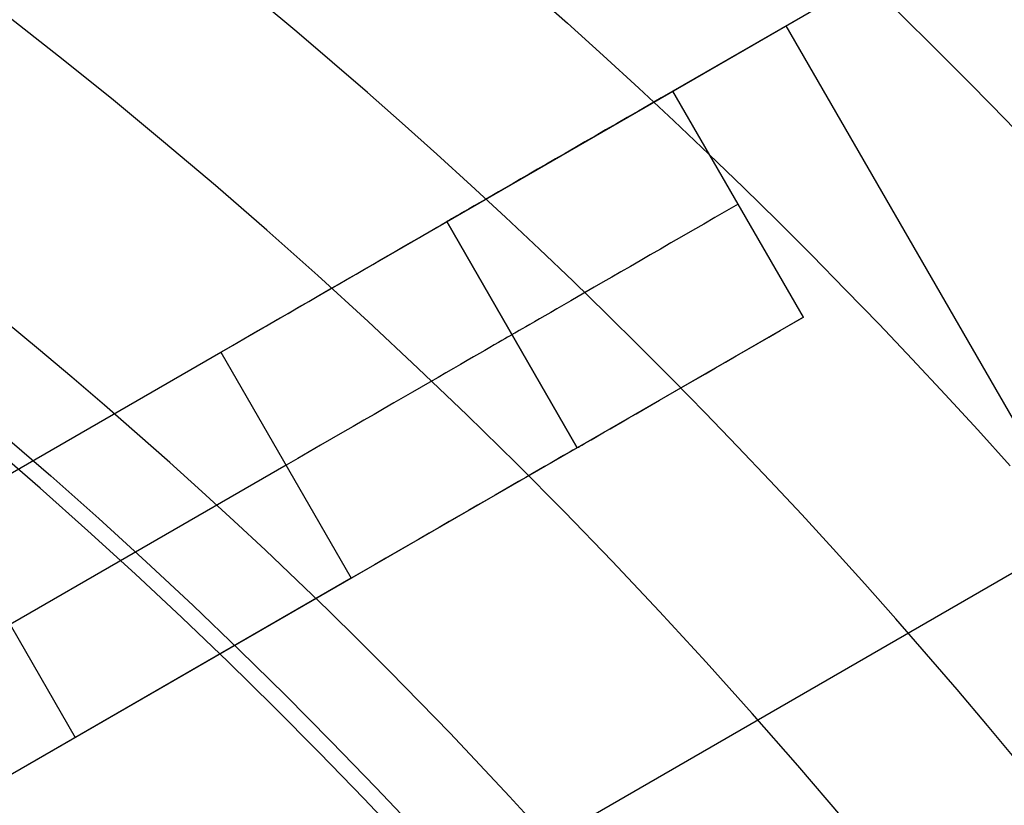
# Model space of a CAD drawing. Extents: x 12963 to 14406, y -2067 to -815.
# Tile 33 of 68: x 13710 to 13718, y -1587 to -1581. Entities that reach past the tile are written whole.
import ezdxf

# ---------------------------------------------------------------- set-up
doc = ezdxf.new("R2010")
doc.units = 0
doc.layers.get('0').update_dxf_attribs({"linetype": 'CONTINUOUS'})
doc.layers.add('COLOR', color=7, linetype='CONTINUOUS')

msp = doc.modelspace()

# ---------------------------------------------------------------- linework, layer by layer
for p, q in [((13709.1423092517, -1585.328927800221, 261.0844421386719), (13724.74581609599, -1576.320238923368, 261.0844421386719)), ((13724.74581609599, -1576.320238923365, 258.0844421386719), (13715.21953665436, -1581.820238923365, 258.0844421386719)), ((13729.59389230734, -1578.717353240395, 261.0844421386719), (13704.4791555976, -1593.217353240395, 261.0844421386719)), ((13716.08556205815, -1581.320238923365, 258.0844421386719), (13721.08556205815, -1589.980492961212, 258.0844421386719)), ((13716.21953665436, -1583.552289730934, 258.0844421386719), (13715.21953665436, -1581.820238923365, 258.0844421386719)), ((13713.4874858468, -1582.820238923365, 242.0844421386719), (13714.4874858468, -1584.552289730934, 242.0844421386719)), ((13713.4874858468, -1582.820238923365, 256.0844421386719), (13714.4874858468, -1584.552289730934, 256.0844421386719)), ((13713.4874858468, -1582.820238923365, 242.0844421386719), (13713.4874858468, -1582.820238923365, 256.0844421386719)), ((13714.48748584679, -1584.552289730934, 249.0844421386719), (13713.48748584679, -1582.820238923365, 249.0844421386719)), ((13716.21953665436, -1583.552289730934, 258.0844421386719), (13705.82723180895, -1589.552289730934, 258.0844421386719)), ((13712.1696211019, -1583.581108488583, 261.0844421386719), (13712.1696211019, -1583.581108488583, 240.1424672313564)), ((13713.98748584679, -1583.68626432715, 256.0844421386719), (13713.98748584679, -1583.68626432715, 242.0844421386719)), ((13707.52482270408, -1586.2627840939, 240.0844421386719), (13711.75543503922, -1583.820238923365, 240.0844421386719)), ((13711.75543503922, -1583.820238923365, 240.0844421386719), (13712.75543503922, -1585.552289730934, 240.0844421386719)), ((13714.4874858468, -1584.552289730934, 242.0844421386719), (13714.4874858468, -1584.552289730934, 256.0844421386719)), ((13712.25543503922, -1584.68626432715, 240.0844421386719), (13708.02482270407, -1587.128809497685, 240.0844421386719)), ((13709.64012887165, -1585.041511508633, 240.0844421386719), (13710.64012887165, -1586.773562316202, 240.0844421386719)), ((13712.75543503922, -1585.552289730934, 240.0844421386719), (13708.52482270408, -1587.994834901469, 240.0844421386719))]:
    msp.add_line(p, q)
at = {"extrusion": (0.112475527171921, 0.194813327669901, 0.9743700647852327)}
msp.add_lwpolyline([(-12693.92521337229, -5351.365580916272), (-12694.43576296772, -5351.056612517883), (-12694.94430877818, -5350.742947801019), (-12695.45079038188, -5350.424605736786), (-12695.95514755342, -5350.101606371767), (-12696.45732028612, -5349.773970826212), (-12696.9572488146, -5349.441721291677), (-12697.45487363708, -5349.104881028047), (-12697.95013553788, -5348.763474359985), (-12698.44297560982, -5348.417526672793), (-12698.93333527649, -5348.067064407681), (-12699.42115631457, -5347.712115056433), (-12699.90638087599, -5347.352707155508), (-12700.38895150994, -5346.988870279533), (-12700.86881118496, -5346.620635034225), (-12701.34590331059, -5346.248033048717), (-12701.82017175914, -5345.871096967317), (-12702.29156088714, -5345.489860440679), (-12702.76001555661, -5345.104358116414), (-12703.22548115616, -5344.714625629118), (-12703.68790362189, -5344.320699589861), (-12704.14722945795, -5343.922617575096), (-12704.60340575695, -5343.52041811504), (-12705.05638022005, -5343.114140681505), (-12705.5061011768, -5342.703825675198), (-12705.95251760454, -5342.289514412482), (-12706.39557914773, -5341.871249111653), (-12706.83523613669, -5341.449072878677), (-12707.27143960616, -5341.023029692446), (-12707.70414131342, -5340.59316438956), (-12708.13329375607, -5340.159522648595), (-12708.55885018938, -5339.722150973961), (-12708.98076464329, -5339.281096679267), (-12709.39899193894, -5338.836407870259), (-12709.81348770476, -5338.388133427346), (-12710.22420839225, -5337.936322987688), (-12710.63111129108, -5337.481026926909), (-12711.03415454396, -5337.022296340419), (-12711.43329716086, -5336.560183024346), (-12711.82849903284, -5336.094739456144), (-12712.21972094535, -5335.626018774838), (-12712.60692459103, -5335.154074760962), (-12712.99007258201, -5334.678961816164), (-12713.36912846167, -5334.200734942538), (-12713.74405671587, -5333.719449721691), (-12714.11482278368, -5333.235162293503), (-12714.48139306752, -5332.747929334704), (-12714.84373494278, -5332.257808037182), (-12715.2018167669, -5331.764856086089), (-12715.55560788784, -5331.269131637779), (-12715.90507865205, -5330.770693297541), (-12716.25020041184, -5330.269600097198), (-12716.59094553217, -5329.765911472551), (-12716.9272873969, -5329.259687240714), (-12717.25920041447, -5328.75098757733), (-12717.58666002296, -5328.23987299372), (-12717.90964269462, -5327.726404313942), (-12718.22812593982, -5327.210642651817), (-12718.54208831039, -5326.692649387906), (-12718.85150940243, -5326.172486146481), (-12719.15636985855, -5325.650214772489), (-12719.45665136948, -5325.125897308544), (-12719.75233667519, -5324.59959597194), (-12720.04340956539, -5324.071373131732), (-12720.32985487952, -5323.541291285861), (-12720.61165850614, -5323.00941303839), (-12720.88880738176, -5322.475801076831), (-12721.16128948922, -5321.940518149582), (-12721.42909385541, -5321.403627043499), (-12721.69221054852, -5320.865190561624), (-12721.95063067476, -5320.325271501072), (-12722.20434637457, -5319.783932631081), (-12722.45335081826, -5319.241236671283), (-12722.69763820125, -5318.697246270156), (-12722.9372037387, -5318.152023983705), (-12723.17204365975, -5317.605632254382), (-12723.40215520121, -5317.058133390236), (-12723.62753660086, -5316.509589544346), (-12723.84818709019, -5315.960062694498), (-12724.06410688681, -5315.409614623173), (-12724.27529718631, -5314.858306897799), (-12724.48176015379, -5314.306200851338), (-12724.68349891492, -5313.753357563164), (-12724.8805175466, -5313.199837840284), (-12725.07282106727, -5312.645702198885), (-12725.26041542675, -5312.091010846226), (-12725.44330749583, -5311.535823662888), (-12725.62150505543, -5310.980200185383), (-12725.79501678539, -5310.424199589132), (-12725.96385225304, -5309.867880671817), (-12726.12802190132, -5309.311301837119), (-12726.28753703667, -5308.754521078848), (-12726.44240981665, -5308.197595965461), (-12726.59265323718, -5307.640583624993), (-12726.73828111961, -5307.083540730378), (-12726.87930809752, -5306.526523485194), (-12727.01574960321, -5305.969587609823), (-12727.14762185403, -5305.41278832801), (-12727.2749418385, -5304.856180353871), (-12727.39772730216, -5304.299817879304), (-12727.5159967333, -5303.74375456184), (-12727.6297693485, -5303.188043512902), (-12727.73906507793, -5302.632737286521), (-12727.84390455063, -5302.07788786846), (-12727.94430907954, -5301.523546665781), (-12728.04030064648, -5300.969764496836), (-12728.13190188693, -5300.416591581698), (-12728.21913607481, -5299.864077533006), (-12728.30202710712, -5299.312271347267), (-12728.38059948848, -5298.761221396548), (-12728.45487831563, -5298.210975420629), (-12728.52488926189, -5297.661580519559), (-12728.59065856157, -5297.113083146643), (-12728.65221299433, -5296.565529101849), (-12728.70957986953, -5296.018963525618), (-12728.76278701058, -5295.473430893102), (-12728.81186273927, -5294.9289750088), (-12728.85683586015, -5294.385639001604), (-12728.89773564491, -5293.843465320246), (-12728.93459181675, -5293.302495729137), (-12728.96743453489, -5292.762771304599), (-12728.99629437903, -5292.224332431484), (-12729.02120233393, -5291.687218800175), (-12729.04218977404, -5291.151469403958), (-12729.05928844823, -5290.617122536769), (-12729.07253046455, -5290.084215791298), (-12729.08194827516, -5289.552786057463), (-12729.0875746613, -5289.022869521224), (-12729.08944271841, -5288.494501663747), (-12729.08764350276, -5287.975960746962), (-12729.08222485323, -5287.455927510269), (-12729.07315547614, -5286.934435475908), (-12729.06040436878, -5286.411518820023), (-12729.04394083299, -5285.887212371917), (-12729.02373448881, -5285.36155161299), (-12728.99975528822, -5284.834572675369), (-12728.97197352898, -5284.306312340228), (-12728.94035986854, -5283.776808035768), (-12728.90488533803, -5283.246097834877), (-12728.8655213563, -5282.714220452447), (-12728.822239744, -5282.181215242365), (-12728.77501273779, -5281.647122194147), (-12728.72381300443, -5281.111981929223), (-12728.6686136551, -5280.575835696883), (-12728.60938825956, -5280.038725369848), (-12728.54611086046, -5279.500693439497), (-12728.47875598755, -5278.961783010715), (-12728.40729867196, -5278.422037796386), (-12728.33171446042, -5277.8815021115), (-12728.25197942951, -5277.340220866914), (-12728.16807019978, -5276.798239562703), (-12728.07996394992, -5276.255604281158), (-12727.98763843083, -5275.712361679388), (-12727.89107197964, -5275.168558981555), (-12727.79024353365, -5274.624243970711), (-12727.68513264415, -5274.079464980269), (-12727.57571949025, -5273.53427088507), (-12727.46198489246, -5272.988711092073), (-12727.34391032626, -5272.442835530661), (-12727.22147793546, -5271.896694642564), (-12727.09467054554, -5271.350339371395), (-12726.96347167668, -5270.803821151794), (-12726.82786555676, -5270.257191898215), (-12726.68783713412, -5269.710503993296), (-12726.54337209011, -5269.163810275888), (-12726.39445685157, -5268.617164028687), (-12726.24107860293, -5268.070618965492), (-12726.08322529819, -5267.524229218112), (-12725.92088567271, -5266.978049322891), (-12725.75404925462, -5266.432134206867), (-12725.58270637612, -5265.886539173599), (-12725.40684818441, -5265.341319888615), (-12725.22646665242, -5264.796532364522), (-12725.0415545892, -5264.252232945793), (-12724.85210565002, -5263.708478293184), (-12724.6581143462, -5263.165325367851), (-12724.45957605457, -5262.622831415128), (-12724.25648702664, -5262.081053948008), (-12724.04884439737, -5261.540050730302), (-12723.8366461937, -5260.999879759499), (-12723.61989134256, -5260.46059924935), (-12723.39857967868, -5259.922267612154), (-12723.17271195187, -5259.384943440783), (-12722.942289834, -5258.848685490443), (-12722.70731592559, -5258.313552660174), (-12722.46779376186, -5257.779603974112), (-12722.22372781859, -5257.246898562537), (-12721.97512351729, -5256.715495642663), (-12721.7219872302, -5256.185454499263), (-12721.46432628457, -5255.656834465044), (-12721.20214896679, -5255.129694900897), (-12720.9354645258, -5254.604095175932), (-12720.66428317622, -5254.080094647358), (-12720.38861610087, -5253.557752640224), (-12720.10847545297, -5253.037128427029), (-12719.82387435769, -5252.518281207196), (-12719.53482691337, -5252.001270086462), (-12719.24134819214, -5251.486154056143), (-12718.94345424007, -5250.972991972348), (-12718.64116207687, -5250.461842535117), (-12718.33448969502, -5249.952764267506), (-12718.02345605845, -5249.445815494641), (-12717.70808110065, -5248.94105432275), (-12717.38838572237, -5248.438538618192), (-12717.06439178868, -5247.938325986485), (-12716.73612212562, -5247.440473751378), (-12716.40360051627, -5246.945038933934), (-12716.0668516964, -5246.452078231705), (-12715.72590134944, -5245.96164799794), (-12715.38077610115, -5245.473804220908), (-12715.03150351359, -5244.988602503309), (-12714.67811207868, -5244.506098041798), (-12714.32063121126, -5244.026345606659), (-12713.95909124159, -5243.549399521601), (-12713.59352340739, -5243.075313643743), (-12713.22395984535, -5242.604141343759), (-12712.85043358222, -5242.135935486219), (-12712.4729785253, -5241.670748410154), (-12712.09162945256, -5241.208631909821), (-12711.70642200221, -5240.749637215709), (-12711.31739266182, -5240.293814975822), (-12710.92457875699, -5239.841215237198), (-12710.52801843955, -5239.391887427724), (-12710.12775067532, -5238.94588033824), (-12709.7238152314, -5238.503242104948), (-12709.31625266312, -5238.064020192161), (-12708.90510430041, -5237.628261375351), (-12708.49041223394, -5237.196011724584), (-12708.07221930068, -5236.767316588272), (-12707.65056906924, -5236.342220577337), (-12707.22550582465, -5235.920767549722), (-12706.79707455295, -5235.503000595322), (-12706.36532092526, -5235.088962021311), (-12705.93029128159, -5234.678693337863), (-12705.49203261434, -5234.27223524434), (-12705.05059255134, -5233.869627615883), (-12704.60601933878, -5233.47090949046), (-12704.15836182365, -5233.076119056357), (-12703.70766943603, -5232.685293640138), (-12703.253992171, -5232.298469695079), (-12702.79738057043, -5231.915682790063), (-12702.33788570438, -5231.53696759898), (-12701.87555915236, -5231.162357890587), (-12701.41045298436, -5230.791886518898), (-12700.94261974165, -5230.42558541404), (-12700.47211241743, -5230.063485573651), (-12699.99898443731, -5229.705617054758), (-12699.52328963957, -5229.352008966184), (-12699.04508225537, -5229.002689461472), (-12698.56441688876, -5228.657685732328), (-12698.08134849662, -5228.317024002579), (-12697.59593236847, -5227.980729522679), (-12697.10822410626, -5227.648826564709), (-12696.61827960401, -5227.321338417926), (-12696.12615502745, -5226.998287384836), (-12695.63190679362, -5226.679694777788), (-12695.13559155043, -5226.365580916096)], dxfattribs=at)
for points in [[(13714.13582560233, -1581.055065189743), (13714.41187622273, -1581.299882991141), (13714.68585606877, -1581.547029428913), (13714.95774230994, -1581.796495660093), (13715.22751211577, -1582.048272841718), (13715.49514265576, -1582.302352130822), (13715.7606110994, -1582.558724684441), (13716.02389461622, -1582.81738165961), (13716.28497037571, -1583.078314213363), (13716.54381554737, -1583.341513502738), (13716.80040730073, -1583.606970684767), (13717.05472280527, -1583.874676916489), (13717.30673923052, -1584.144623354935), (13717.55643374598, -1584.416801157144), (13717.80378352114, -1584.69120148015)], [(13714.19275419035, -1587.469576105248), (13713.96812435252, -1587.224719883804), (13713.74140568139, -1586.98187103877), (13713.51261871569, -1586.741037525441), (13713.28178399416, -1586.502227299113), (13713.04892205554, -1586.265448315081), (13712.81405343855, -1586.030708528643), (13712.57719868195, -1585.798015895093), (13712.33837832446, -1585.567378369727), (13712.09761290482, -1585.338803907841), (13711.85492296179, -1585.112300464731), (13711.61032903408, -1584.887875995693), (13711.36385166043, -1584.665538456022), (13711.1155113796, -1584.445295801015), (13710.8653287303, -1584.227155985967), (13710.61332425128, -1584.011126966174), (13710.35951848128, -1583.797216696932), (13710.10393195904, -1583.585433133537)]]:
    msp.add_lwpolyline(points)
at = {"extrusion": (0.1124755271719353, 0.1948133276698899, 0.9743700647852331)}
msp.add_lwpolyline([(-12693.01435559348, -5226.365580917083), (-12693.53542520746, -5226.670372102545), (-12694.05454487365, -5226.980022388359), (-12694.57165131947, -5227.29451397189), (-12695.08668143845, -5227.613827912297), (-12695.59957231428, -5227.937944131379), (-12696.11026124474, -5228.266841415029), (-12696.61868576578, -5228.600497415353), (-12697.12478367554, -5228.938888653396), (-12697.62849305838, -5229.281990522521), (-12698.12975230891, -5229.629777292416), (-12698.62850015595, -5229.982222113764), (-12699.12467568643, -5230.339297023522), (-12699.61821836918, -5230.70097295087), (-12700.1090680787, -5231.067219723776), (-12700.5971651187, -5231.438006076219), (-12701.08245024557, -5231.813299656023), (-12701.56486469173, -5232.193067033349), (-12702.04435018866, -5232.577273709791), (-12702.52084898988, -5232.965884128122), (-12702.99430389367, -5233.358861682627), (-12703.4646582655, -5233.756168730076), (-12703.9318560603, -5234.157766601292), (-12704.39584184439, -5234.563615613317), (-12704.85656081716, -5234.973675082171), (-12705.31395883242, -5235.387903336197), (-12705.76798241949, -5235.806257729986), (-12706.21857880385, -5236.228694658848), (-12706.66569592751, -5236.655169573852), (-12707.10928246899, -5237.085636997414), (-12707.54928786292, -5237.520050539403), (-12707.98566231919, -5237.958362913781), (-12708.41835684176, -5238.400525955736), (-12708.84732324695, -5238.84649063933), (-12709.27251418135, -5239.296207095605), (-12709.69388313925, -5239.749624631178), (-12710.11138447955, -5240.206691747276), (-12710.52497344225, -5240.667356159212), (-12710.93460616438, -5241.131564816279), (-12711.34023969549, -5241.599263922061), (-12711.74183201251, -5242.070398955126), (-12712.13934203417, -5242.544914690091), (-12712.53272963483, -5243.022755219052), (-12712.92195565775, -5243.503863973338), (-12713.30698192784, -5243.988183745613), (-12713.68777126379, -5244.47565671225), (-12714.0642874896, -5244.966224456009), (-12714.43649544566, -5245.459827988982), (-12714.80436099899, -5245.956407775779), (-12715.16785105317, -5246.455903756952), (-12715.52693355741, -5246.95825537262), (-12715.88157751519, -5247.463401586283), (-12716.23175299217, -5247.971280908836), (-12716.57743112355, -5248.481831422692), (-12716.91858412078, -5248.994990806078), (-12717.25518527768, -5249.510696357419), (-12717.58720897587, -5250.02888501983), (-12717.91463068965, -5250.549493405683), (-12718.23742699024, -5251.072457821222), (-12718.55557554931, -5251.597714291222), (-12718.86905514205, -5252.125198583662), (-12719.17784564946, -5252.654846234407), (-12719.48192806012, -5253.186592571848), (-12719.78128447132, -5253.72037274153), (-12720.07589808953, -5254.256121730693), (-12720.36575323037, -5254.793774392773), (-12720.65083531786, -5255.333265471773), (-12720.93113088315, -5255.874529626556), (-12721.20662756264, -5256.417501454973), (-12721.47731409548, -5256.962115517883), (-12721.74318032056, -5257.508306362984), (-12722.00421717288, -5258.056008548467), (-12722.26041667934, -5258.605156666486), (-12722.51177195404, -5259.155685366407), (-12722.75827719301, -5259.70752937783), (-12722.99992766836, -5260.260623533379), (-12723.23671972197, -5260.814902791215), (-12723.46865075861, -5261.370302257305), (-12723.6957192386, -5261.926757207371), (-12723.91792466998, -5262.48420310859), (-12724.13526760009, -5263.042575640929), (-12724.34774960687, -5263.601810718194), (-12724.55537328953, -5264.161844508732), (-12724.75814225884, -5264.722613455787), (-12724.95606112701, -5265.284054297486), (-12725.14913549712, -5265.846104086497), (-12725.33737195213, -5266.408700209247), (-12725.52077804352, -5266.971780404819), (-12725.69936227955, -5267.535282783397), (-12725.87313411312, -5268.099145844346), (-12726.04210392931, -5268.663308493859), (-12726.20628303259, -5269.227710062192), (-12726.36568363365, -5269.792290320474), (-12726.52031883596, -5270.356989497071), (-12726.67020262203, -5270.921748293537), (-12726.81534983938, -5271.486507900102), (-12726.95577618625, -5272.05121001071), (-12727.09149819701, -5272.615796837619), (-12727.22253322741, -5273.180211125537), (-12727.34889943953, -5273.744396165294), (-12727.47061578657, -5274.308295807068), (-12727.58770199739, -5274.871854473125), (-12727.70017856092, -5275.43501717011), (-12727.80806671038, -5275.997729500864), (-12727.91138840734, -5276.559937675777), (-12728.01016632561, -5277.121588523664), (-12728.10442383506, -5277.682629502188), (-12728.1941849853, -5278.243008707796), (-12728.27947448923, -5278.802674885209), (-12728.36031770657, -5279.361577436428), (-12728.43674062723, -5279.919666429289), (-12728.50876985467, -5280.476892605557), (-12728.57643258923, -5281.03320738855), (-12728.63975661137, -5281.588562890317), (-12728.69877026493, -5282.142911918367), (-12728.75350244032, -5282.696207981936), (-12728.80398255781, -5283.248405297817), (-12728.85024055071, -5283.799458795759), (-12728.89230684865, -5284.349324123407), (-12728.9302123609, -5284.897957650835), (-12728.96398845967, -5285.445316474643), (-12728.9936669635, -5285.991358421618), (-12729.01928012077, -5286.536042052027), (-12729.04086059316, -5287.079326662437), (-12729.05844143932, -5287.621172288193), (-12729.07205609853, -5288.161539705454), (-12729.08173837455, -5288.700390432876), (-12729.08752241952, -5289.237686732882), (-12729.08944271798, -5289.773391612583), (-12729.08769105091, -5290.285034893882), (-12729.08241587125, -5290.798131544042), (-12729.07358711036, -5291.312649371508), (-12729.06117497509, -5291.828555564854), (-12729.04514996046, -5292.34581669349), (-12729.02548286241, -5292.864398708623), (-12729.0021447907, -5293.384266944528), (-12728.97510718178, -5293.905386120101), (-12728.94434181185, -5294.427720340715), (-12728.9098208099, -5294.951233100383), (-12728.87151667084, -5295.47588728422), (-12728.82940226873, -5296.001645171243), (-12728.78345086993, -5296.528468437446), (-12728.73363614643, -5297.05631815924), (-12728.67993218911, -5297.585154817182), (-12728.62231352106, -5298.114938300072), (-12728.56075511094, -5298.645627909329), (-12728.49523238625, -5299.177182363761), (-12728.42572124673, -5299.709559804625), (-12728.35219807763, -5300.242717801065), (-12728.27463976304, -5300.776613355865), (-12728.19302369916, -5301.311202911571), (-12728.10732780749, -5301.846442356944), (-12728.01753054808, -5302.382287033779), (-12727.92361093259, -5302.918691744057), (-12727.8255485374, -5303.455610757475), (-12727.72332351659, -5303.992997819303), (-12727.61691661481, -5304.530806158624), (-12727.50630918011, -5305.068988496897), (-12727.39148317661, -5305.607497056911), (-12727.27242119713, -5306.146283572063), (-12727.14910647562, -5306.685299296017), (-12727.02152289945, -5307.224495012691), (-12726.88965502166, -5307.763821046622), (-12726.7534880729, -5308.303227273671), (-12726.61300797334, -5308.842663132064), (-12726.46820134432, -5309.382077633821), (-12726.31905551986, -5309.921419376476), (-12726.16555855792, -5310.460636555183), (-12726.0076992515, -5310.999676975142), (-12725.8454671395, -5311.538488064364), (-12725.67885251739, -5312.077016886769), (-12725.50784644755, -5312.615210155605), (-12725.33244076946, -5313.153014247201), (-12725.15262810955, -5313.690375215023), (-12724.96840189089, -5314.227238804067), (-12724.77975634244, -5314.763550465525), (-12724.58668650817, -5315.299255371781), (-12724.38918825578, -5315.834298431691), (-12724.18725828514, -5316.368624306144), (-12723.98089413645, -5316.90217742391), (-12723.77009419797, -5317.434901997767), (-12723.55485771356, -5317.966742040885), (-12723.33518478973, -5318.497641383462), (-12723.11107640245, -5319.027543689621), (-12722.88253440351, -5319.556392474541), (-12722.64956152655, -5320.084131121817), (-12722.41216139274, -5320.610702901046), (-12722.170338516, -5321.136050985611), (-12721.92409830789, -5321.660118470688), (-12721.67344708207, -5322.182848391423), (-12721.41839205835, -5322.704183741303), (-12721.1589413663, -5323.224067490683), (-12720.89510404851, -5323.742442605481), (-12720.62689006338, -5324.25925206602), (-12720.35431028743, -5324.774438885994), (-12720.07737651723, -5325.28794613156), (-12719.79610147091, -5325.799716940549), (-12719.51049878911, -5326.309694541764), (-12719.22058303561, -5326.817822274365), (-12718.9263696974, -5327.324043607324), (-12718.62787518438, -5327.828302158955), (-12718.32511682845, -5328.330541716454), (-12718.01811288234, -5328.830706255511), (-12717.70688251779, -5329.328739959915), (-12717.39144582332, -5329.824587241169), (-12717.07182380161, -5330.318192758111), (-12716.74803836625, -5330.809501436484), (-12716.42011233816, -5331.298458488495), (-12716.08806944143, -5331.785009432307), (-12715.75193429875, -5332.269100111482), (-12715.41173242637, -5332.750676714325), (-12715.06749022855, -5333.229685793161), (-12714.71923499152, -5333.706074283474), (-12714.36699487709, -5334.179789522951), (-12714.01079891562, -5334.650779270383), (-12713.6506769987, -5335.118991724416), (-12713.28665987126, -5335.584375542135), (-12712.91877912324, -5336.046879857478), (-12712.54706718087, -5336.506454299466), (-12712.17155729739, -5336.963049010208), (-12711.79228354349, -5337.416614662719), (-12711.40928079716, -5337.867102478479), (-12711.0225847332, -5338.314464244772), (-12710.63223181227, -5338.758652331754), (-12710.23825926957, -5339.199619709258), (-12709.84070510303, -5339.637319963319), (-12709.43960806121, -5340.071707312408), (-12709.03500763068, -5340.502736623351), (-12708.62694402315, -5340.930363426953), (-12708.21545816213, -5341.354543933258), (-12707.80059166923, -5341.775235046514), (-12707.38238685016, -5342.192394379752), (-12706.96088668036, -5342.605980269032), (-12706.53613479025, -5343.015951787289), (-12706.10817545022, -5343.422268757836), (-12705.67705355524, -5343.824891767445), (-12705.24281460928, -5344.223782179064), (-12704.80550470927, -5344.618902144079), (-12704.3651705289, -5345.010214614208), (-12703.92185930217, -5345.397683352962), (-12703.47561880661, -5345.781272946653), (-12703.02649734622, -5346.160948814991), (-12702.57454373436, -5346.536677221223), (-12702.1198072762, -5346.908425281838), (-12701.66233775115, -5347.276160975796), (-12701.20218539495, -5347.639853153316), (-12700.7394008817, -5347.999471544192), (-12700.27403530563, -5348.354986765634), (-12699.80614016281, -5348.706370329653), (-12699.33576733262, -5349.053594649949), (-12698.8629690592, -5349.396633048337), (-12698.38779793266, -5349.735459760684), (-12697.91030687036, -5350.070049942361), (-12697.43054909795, -5350.400379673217), (-12696.94857813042, -5350.726425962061), (-12696.46444775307, -5351.048166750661), (-12695.97821200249, -5351.365580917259)], dxfattribs=at)
at = {"extrusion": (0.1124755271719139, 0.1948133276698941, 0.9743700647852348)}
msp.add_lwpolyline([(-12699.37540150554, -5226.365580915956), (-12699.85081632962, -5226.700698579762), (-12700.32397979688, -5227.039889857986), (-12700.79484275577, -5227.383131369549), (-12701.26335635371, -5227.730398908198), (-12701.72947205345, -5228.081667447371), (-12702.1931416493, -5228.436911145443), (-12702.65431728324, -5228.796103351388), (-12703.11295146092, -5229.159216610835), (-12703.56899706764, -5229.526222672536), (-12704.02240738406, -5229.897092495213), (-12704.47313610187, -5230.271796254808), (-12704.92113733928, -5230.65030335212), (-12705.36636565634, -5231.032582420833), (-12705.80877607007, -5231.418601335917), (-12706.24832406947, -5231.808327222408), (-12706.68496563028, -5232.20172646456), (-12707.11865722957, -5232.59876471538), (-12707.54935586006, -5232.999406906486), (-12707.97701904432, -5233.403617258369), (-12708.40160484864, -5233.811359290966), (-12708.8230718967, -5234.222595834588), (-12709.241379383, -5234.637289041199), (-12709.65648708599, -5235.055400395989), (-12710.06835538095, -5235.476890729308), (-12710.47694525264, -5235.901720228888), (-12710.88221830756, -5236.329848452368), (-12711.28413678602, -5236.761234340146), (-12711.68266357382, -5237.195836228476), (-12712.07776221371, -5237.633611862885), (-12712.46939691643, -5238.074518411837), (-12712.85753257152, -5238.51851248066), (-12713.24213475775, -5238.965550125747), (-12713.62316975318, -5239.415586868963), (-12714.00060454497, -5239.868577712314), (-12714.37440683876, -5240.324477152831), (-12714.7445450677, -5240.783239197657), (-12715.11098840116, -5241.244817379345), (-12715.47370675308, -5241.70916477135), (-12715.83267078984, -5242.176234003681), (-12716.18785193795, -5242.645977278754), (-12716.53922239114, -5243.118346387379), (-12716.88675511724, -5243.593292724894), (-12717.23042386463, -5244.070767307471), (-12717.57020316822, -5244.550720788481), (-12717.90606835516, -5245.033103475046), (-12718.23799555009, -5245.517865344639), (-12718.56596167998, -5246.004956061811), (-12718.88994447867, -5246.494324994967), (-12719.20992249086, -5246.985921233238), (-12719.52587507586, -5247.479693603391), (-12719.83778241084, -5247.975590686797), (-12720.14562549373, -5248.473560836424), (-12720.44938614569, -5248.973552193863), (-12720.74904701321, -5249.475512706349), (-12721.04459156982, -5249.979390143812), (-12721.33600411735, -5250.485132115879), (-12721.62326978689, -5250.992686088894), (-12721.90637453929, -5251.501999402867), (-12722.18530516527, -5252.013019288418), (-12722.46004928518, -5252.525692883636), (-12722.73059534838, -5253.039967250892), (-12722.99693263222, -5253.555789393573), (-12723.25905124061, -5254.073106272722), (-12723.51694210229, -5254.591864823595), (-12723.77059696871, -5255.112011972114), (-12724.02000841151, -5255.633494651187), (-12724.26516981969, -5256.156259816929), (-12724.50607539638, -5256.680254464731), (-12724.74272015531, -5257.205425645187), (-12724.97509991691, -5257.731720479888), (-12725.20321130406, -5258.25908617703), (-12725.42705173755, -5258.787470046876), (-12725.64661943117, -5259.31681951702), (-12725.86191338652, -5259.847082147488), (-12726.07293338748, -5260.378205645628), (-12726.27967999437, -5260.910137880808), (-12726.48215453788, -5261.442826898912), (-12726.68035911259, -5261.976220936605), (-12726.87429657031, -5262.510268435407), (-12727.0639705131, -5263.044918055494), (-12727.24938528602, -5263.580118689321), (-12727.4305459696, -5264.115819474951), (-12727.60745837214, -5264.651969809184), (-12727.78012902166, -5265.188519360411), (-12727.94856515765, -5265.725418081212), (-12728.11277472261, -5266.262616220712), (-12728.27276635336, -5266.800064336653), (-12728.42854937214, -5267.337713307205), (-12728.58013377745, -5267.875514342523), (-12728.7275302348, -5268.413418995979), (-12728.87075006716, -5268.95137917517), (-12729.00980524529, -5269.489347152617), (-12729.14470837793, -5270.027275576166), (-12729.2754727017, -5270.565117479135), (-12729.40211207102, -5271.102826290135), (-12729.52464094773, -5271.64035584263), (-12729.64307439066, -5272.17766038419), (-12729.75742804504, -5272.714694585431), (-12729.86771813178, -5273.251413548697), (-12729.97396143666, -5273.787772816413), (-12730.07617529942, -5274.323728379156), (-12730.17437760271, -5274.859236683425), (-12730.26858676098, -5275.394254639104), (-12730.3588217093, -5275.928739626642), (-12730.44510189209, -5276.462649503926), (-12730.52744725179, -5276.995942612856), (-12730.60587821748, -5277.528577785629), (-12730.68041569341, -5278.06051435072), (-12730.75108104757, -5278.591712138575), (-12730.81789610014, -5279.122131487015), (-12730.88088311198, -5279.651733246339), (-12730.94006477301, -5280.180478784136), (-12730.99546419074, -5280.708329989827), (-12731.04710487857, -5281.235249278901), (-12731.09501074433, -5281.761199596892), (-12731.13920607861, -5282.286144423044), (-12731.17971554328, -5282.810047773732), (-12731.21656415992, -5283.332874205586), (-12731.24977729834, -5283.854588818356), (-12731.27938066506, -5284.375157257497), (-12731.30540029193, -5284.894545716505), (-12731.32786252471, -5285.412720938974), (-12731.34679401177, -5285.929650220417), (-12731.36222169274, -5286.445301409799), (-12731.37417278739, -5286.959642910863), (-12731.38267478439, -5287.472643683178), (-12731.38775543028, -5287.984273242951), (-12731.38944271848, -5288.49450166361), (-12731.3876952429, -5289.013750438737), (-12731.38243302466, -5289.534449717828), (-12731.37362656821, -5290.056567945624), (-12731.3612466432, -5290.580072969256), (-12731.34526429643, -5291.104932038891), (-12731.32565086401, -5291.63111180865), (-12731.30237798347, -5292.158578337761), (-12731.2754176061, -5292.68729709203), (-12731.24474200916, -5293.217232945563), (-12731.21032380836, -5293.748350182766), (-12731.17213597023, -5294.280612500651), (-12731.13015182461, -5294.81398301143), (-12731.08434507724, -5295.348424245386), (-12731.03468982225, -5295.883898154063), (-12730.98116055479, -5296.420366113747), (-12730.92373218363, -5296.957788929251), (-12730.86238004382, -5297.496126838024), (-12730.79707990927, -5298.03533951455), (-12730.72780800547, -5298.575386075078), (-12730.65454102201, -5299.116225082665), (-12730.57725612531, -5299.65781455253), (-12730.49593097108, -5300.200111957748), (-12730.41054371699, -5300.743074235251), (-12730.32107303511, -5301.286657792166), (-12730.22749812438, -5301.830818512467), (-12730.12979872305, -5302.375511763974), (-12730.02795512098, -5302.920692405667), (-12729.9219481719, -5303.46631479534), (-12729.81175930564, -5304.012332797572), (-12729.69737054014, -5304.558699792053), (-12729.57876449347, -5305.10536868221), (-12729.45592439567, -5305.652291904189), (-12729.32883410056, -5306.199421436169), (-12729.19747809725, -5306.746708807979), (-12729.06184152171, -5307.294105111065), (-12728.92191016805, -5307.841561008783), (-12728.77767049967, -5308.389026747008), (-12728.62910966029, -5308.93645216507), (-12728.47621548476, -5309.483786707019), (-12728.31897650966, -5310.030979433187), (-12728.15738198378, -5310.577979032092), (-12727.99142187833, -5311.124733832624), (-12727.82108689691, -5311.671191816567), (-12727.64636848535, -5312.217300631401), (-12727.46725884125, -5312.763007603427), (-12727.28375092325, -5313.308259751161), (-12727.09583846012, -5313.853003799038), (-12726.90351595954, -5314.397186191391), (-12726.70677871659, -5314.940753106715), (-12726.50562282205, -5315.483650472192), (-12726.30004517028, -5316.025823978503), (-12726.09004346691, -5316.567219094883), (-12725.87561623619, -5317.107781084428), (-12725.65676282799, -5317.647455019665), (-12725.43348342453, -5318.186185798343), (-12725.20577904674, -5318.72391815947), (-12724.97365156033, -5319.260596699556), (-12724.73710368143, -5319.796165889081), (-12724.49613898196, -5320.330570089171), (-12724.25076189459, -5320.863753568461), (-12724.0009777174, -5321.395660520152), (-12723.74679261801, -5321.926235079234), (-12723.48821363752, -5322.455421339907), (-12723.22524869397, -5322.983163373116), (-12722.95790658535, -5323.509405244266), (-12722.68619699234, -5324.034091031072), (-12722.41013048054, -5324.557164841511), (-12722.12971850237, -5325.078570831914), (-12721.84497339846, -5325.598253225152), (-12721.55590839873, -5326.116156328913), (-12721.26253762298, -5326.632224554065), (-12720.96487608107, -5327.146402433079), (-12720.66293967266, -5327.658634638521), (-12720.35674518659, -5328.168866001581), (-12720.04631029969, -5328.677041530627), (-12719.73165357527, -5329.183106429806), (-12719.41279446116, -5329.687006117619), (-12719.08975328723, -5330.188686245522), (-12718.76255126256, -5330.688092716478), (-12718.4312104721, -5331.185171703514), (-12718.09575387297, -5331.679869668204), (-12717.75620529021, -5332.172133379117), (-12717.41258941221, -5332.661909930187), (-12717.06493178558, -5333.149146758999), (-12716.71325880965, -5333.633791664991), (-12716.35759773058, -5334.115792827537), (-12715.99797663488, -5334.595098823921), (-12715.63442444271, -5335.071658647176), (-12715.26697090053, -5335.545421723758), (-12714.89564657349, -5336.016337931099), (-12714.52048283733, -5336.484357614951), (-12714.14151186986, -5336.94943160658), (-12713.75876664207, -5337.411511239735), (-12713.37228090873, -5337.870548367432), (-12712.98208919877, -5338.326495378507), (-12712.58822680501, -5338.779305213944), (-12712.19072977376, -5339.228931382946), (-12711.78963489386, -5339.675327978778), (-12711.38497968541, -5340.118449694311), (-12710.97680238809, -5340.558251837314), (-12710.56514194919, -5340.994690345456), (-12710.15003801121, -5341.427721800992), (-12709.73153089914, -5341.857303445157), (-12709.30966160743, -5342.283393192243), (-12708.88447178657, -5342.705949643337), (-12708.45600372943, -5343.12493209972), (-12708.02430035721, -5343.54030057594), (-12707.58940520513, -5343.952015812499), (-12707.15136240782, -5344.360039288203), (-12706.71021668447, -5344.764333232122), (-12706.26601332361, -5345.164860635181), (-12705.81879816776, -5345.561585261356), (-12705.36861759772, -5345.954471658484), (-12704.91551851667, -5346.343485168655), (-12704.45954833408, -5346.728591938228), (-12704.00075494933, -5347.109758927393), (-12703.53918673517, -5347.486953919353), (-12703.07489252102, -5347.860145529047), (-12702.607921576, -5348.229303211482), (-12702.1383235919, -5348.594397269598), (-12701.66614866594, -5348.955398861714), (-12701.19144728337, -5349.312280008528), (-12700.71427029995, -5349.665013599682), (-12700.2346689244, -5350.013573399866), (-12699.75269470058, -5350.357934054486), (-12699.26839948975, -5350.698071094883), (-12698.78183545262, -5351.033960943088), (-12698.2930550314, -5351.365580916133)], dxfattribs=at)
at = {"extrusion": (0.1124755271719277, 0.1948133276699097, 0.9743700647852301)}
msp.add_lwpolyline([(-12700.13301897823, -5351.365580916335), (-12700.598949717, -5351.028257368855), (-12701.06260912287, -5350.686997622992), (-12701.52395032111, -5350.341825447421), (-12701.98292674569, -5349.992765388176), (-12702.43949215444, -5349.639842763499), (-12702.89360064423, -5349.283083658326), (-12703.34520666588, -5348.922514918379), (-12703.7942650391, -5348.558164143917), (-12704.24073096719, -5348.190059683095), (-12704.68456005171, -5347.818230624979), (-12705.1257083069, -5347.442706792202), (-12705.56413217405, -5347.063518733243), (-12705.9997885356, -5346.680697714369), (-12706.43263472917, -5346.294275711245), (-12706.86262856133, -5345.904285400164), (-12707.28972832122, -5345.510760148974), (-12707.71389279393, -5345.113734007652), (-12708.13508127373, -5344.713241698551), (-12708.553253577, -5344.309318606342), (-12708.96837005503, -5343.902000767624), (-12709.38039160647, -5343.491324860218), (-12709.78927968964, -5343.077328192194), (-12710.19499633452, -5342.660048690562), (-12710.59750415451, -5342.239524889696), (-12710.99676635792, -5341.815795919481), (-12711.39274675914, -5341.388901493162), (-12711.78540978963, -5340.958881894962), (-12712.1747205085, -5340.525777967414), (-12712.56064461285, -5340.08963109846), (-12712.94314844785, -5339.650483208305), (-12713.32219901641, -5339.208376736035), (-12713.69776398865, -5338.763354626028), (-12714.06981171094, -5338.31546031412), (-12714.43831121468, -5337.864737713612), (-12714.80323222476, -5337.411231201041), (-12715.16454516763, -5336.954985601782), (-12715.52222117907, -5336.496046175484), (-12715.87623211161, -5336.034458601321), (-12716.22655054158, -5335.570268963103), (-12716.57314977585, -5335.103523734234), (-12716.91600385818, -5334.634269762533), (-12717.25508757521, -5334.162554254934), (-12717.59037646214, -5333.688424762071), (-12717.92184680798, -5333.211929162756), (-12718.24947566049, -5332.733115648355), (-12718.57324083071, -5332.252032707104), (-12718.89312089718, -5331.768729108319), (-12719.20909520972, -5331.283253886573), (-12719.52114389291, -5330.795656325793), (-12719.82924784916, -5330.30598594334), (-12720.13338876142, -5329.814292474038), (-12720.43354909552, -5329.320625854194), (-12720.72971210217, -5328.825036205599), (-12721.02186181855, -5328.32757381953), (-12721.30998306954, -5327.828289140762), (-12721.59406146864, -5327.327232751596), (-12721.87408341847, -5326.824455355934), (-12722.15003611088, -5326.320007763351), (-12722.42190752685, -5325.813940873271), (-12722.68968643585, -5325.30630565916), (-12722.95336239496, -5324.797153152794), (-12723.21292574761, -5324.286534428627), (-12723.46836762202, -5323.774500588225), (-12723.71967992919, -5323.261102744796), (-12723.96685536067, -5322.746392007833), (-12724.20988738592, -5322.230419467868), (-12724.44877024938, -5321.713236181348), (-12724.68349896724, -5321.194893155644), (-12724.91406932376, -5320.675441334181), (-12725.14047786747, -5320.154931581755), (-12725.36272190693, -5319.633414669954), (-12725.58079950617, -5319.110941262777), (-12725.79470947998, -5318.587561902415), (-12726.00445138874, -5318.063326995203), (-12726.21002553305, -5317.538286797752), (-12726.41143294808, -5317.012491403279), (-12726.60867539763, -5316.485990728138), (-12726.80175536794, -5315.958834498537), (-12726.9906760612, -5315.431072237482), (-12727.17544138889, -5314.902753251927), (-12727.35605596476, -5314.373926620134), (-12727.53252509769, -5313.844641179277), (-12727.70485478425, -5313.314945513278), (-12727.87305170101, -5312.784887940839), (-12728.03712319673, -5312.254516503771), (-12728.19707728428, -5311.723878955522), (-12728.35292263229, -5311.193022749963), (-12728.50466855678, -5310.661995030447), (-12728.65232501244, -5310.130842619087), (-12728.79590258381, -5309.599612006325), (-12728.93541247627, -5309.068349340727), (-12729.07086650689, -5308.537100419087), (-12729.20227709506, -5308.005910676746), (-12729.32965725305, -5307.474825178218), (-12729.45302057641, -5306.943888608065), (-12729.57238123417, -5306.413145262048), (-12729.68775395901, -5305.882639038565), (-12729.79915403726, -5305.352413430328), (-12729.9065972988, -5304.82251151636), (-12730.01010010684, -5304.292975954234), (-12730.10967934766, -5303.763848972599), (-12730.2053524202, -5303.235172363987), (-12730.2971372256, -5302.70698747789), (-12730.38505215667, -5302.179335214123), (-12730.46911608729, -5301.652256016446), (-12730.54934836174, -5301.125789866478), (-12730.62576878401, -5300.599976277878), (-12730.69839760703, -5300.0748542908), (-12730.76725552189, -5299.550462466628), (-12730.83236364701, -5299.026838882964), (-12730.8937435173, -5298.504021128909), (-12730.9514170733, -5297.982046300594), (-12731.00540665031, -5297.460950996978), (-12731.05573496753, -5296.940771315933), (-12731.10242511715, -5296.421542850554), (-12731.14550055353, -5295.903300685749), (-12731.18498508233, -5295.3860793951), (-12731.22090284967, -5294.869913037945), (-12731.25327833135, -5294.35483515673), (-12731.28213632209, -5293.840878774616), (-12731.30750192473, -5293.328076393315), (-12731.32940053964, -5292.816459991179), (-12731.347857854, -5292.306061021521), (-12731.36289983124, -5291.796910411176), (-12731.37455270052, -5291.289038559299), (-12731.38284294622, -5290.782475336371), (-12731.38779729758, -5290.277250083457), (-12731.38944271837, -5289.773391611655), (-12731.38764992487, -5289.247453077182), (-12731.38225098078, -5288.720026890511), (-12731.37321524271, -5288.191145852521), (-12731.36051234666, -5287.660843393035), (-12731.34411222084, -5287.129153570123), (-12731.32398509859, -5286.596111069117), (-12731.30010153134, -5286.061751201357), (-12731.27243240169, -5285.526109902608), (-12731.24094893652, -5284.989223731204), (-12731.20562272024, -5284.451129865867), (-12731.16642570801, -5283.911866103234), (-12731.12333023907, -5283.371470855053), (-12731.07630905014, -5282.829983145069), (-12731.02533528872, -5282.287442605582), (-12730.97038252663, -5281.743889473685), (-12730.91142477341, -5281.199364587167), (-12730.84843648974, -5280.653909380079), (-12730.78139260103, -5280.107565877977), (-12730.71026851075, -5279.560376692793), (-12730.635040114, -5279.012385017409), (-12730.55568381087, -5278.463634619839), (-12730.4721765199, -5277.914169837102), (-12730.38449569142, -5277.364035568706), (-12730.2926193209, -5276.81327726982), (-12730.19652596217, -5276.261940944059), (-12730.09619474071, -5275.710073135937), (-12729.99160536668, -5275.157720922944), (-12729.882738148, -5274.60493190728), (-12729.76957400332, -5274.051754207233), (-12729.65209447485, -5273.498236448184), (-12729.53028174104, -5272.944427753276), (-12729.40411862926, -5272.3903777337), (-12729.27358862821, -5271.836136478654), (-12729.13867590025, -5271.281754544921), (-12728.9993652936, -5270.727282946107), (-12728.85564235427, -5270.172773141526), (-12728.70749333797, -5269.618277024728), (-12728.55490522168, -5269.063846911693), (-12728.39786571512, -5268.50953552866), (-12728.23636327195, -5267.955395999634), (-12728.07038710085, -5267.401481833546), (-12727.89992717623, -5266.847846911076), (-12727.72497424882, -5266.294545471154), (-12727.54551985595, -5265.741632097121), (-12727.36155633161, -5265.189161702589), (-12727.17307681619, -5264.637189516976), (-12726.98007526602, -5264.085771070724), (-12726.78254646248, -5263.534962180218), (-12726.58048602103, -5262.984818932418), (-12726.37389039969, -5262.435397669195), (-12726.16275690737, -5261.886754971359), (-12725.94708371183, -5261.338947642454), (-12725.72686984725, -5260.792032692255), (-12725.50211522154, -5260.246067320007), (-12725.27282062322, -5259.701108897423), (-12725.03898772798, -5259.157214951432), (-12724.80061910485, -5258.61444314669), (-12724.55771822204, -5258.072851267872), (-12724.31028945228, -5257.53249720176), (-12724.05833807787, -5256.993438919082), (-12723.80187029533, -5256.455734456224), (-12723.54089321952, -5255.919441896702), (-12723.27541488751, -5255.384619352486), (-12723.00544426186, -5254.851324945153), (-12722.73099123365, -5254.319616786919), (-12722.45206662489, -5253.789552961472), (-12722.16868219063, -5253.261191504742), (-12721.88085062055, -5252.734590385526), (-12721.58858554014, -5252.209807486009), (-12721.29190151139, -5251.686900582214), (-12720.99081403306, -5251.165927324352), (-12720.68533954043, -5250.64694521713), (-12720.37549540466, -5250.130011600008), (-12720.06129993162, -5249.615183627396), (-12719.74277236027, -5249.102518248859), (-12719.41993286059, -5248.592072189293), (-12719.09280253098, -5248.083901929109), (-12718.76140339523, -5247.578063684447), (-12718.42575839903, -5247.074613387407), (-12718.08589140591, -5246.573606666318), (-12717.74182719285, -5246.075098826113), (-12717.39359144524, -5245.579144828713), (-12717.04121075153, -5245.085799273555), (-12716.68471259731, -5244.595116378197), (-12716.32412535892, -5244.10714995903), (-12715.95947829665, -5243.621953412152), (-12715.59080154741, -5243.139579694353), (-12715.21812611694, -5242.660081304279), (-12714.84148387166, -5242.183510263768), (-12714.4609075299, -5241.709918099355), (-12714.07643065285, -5241.239355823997), (-12713.68808763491, -5240.771873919), (-12713.29591369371, -5240.307522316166), (-12712.89994485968, -5239.846350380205), (-12712.50021796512, -5239.388406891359), (-12712.09677063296, -5238.933740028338), (-12711.68964126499, -5238.482397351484), (-12711.27886902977, -5238.034425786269), (-12710.86449385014, -5237.589871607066), (-12710.44655639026, -5237.148780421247), (-12710.02509804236, -5236.711197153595), (-12709.60016091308, -5236.277166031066), (-12709.17178780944, -5235.846730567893), (-12708.74002222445, -5235.419933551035), (-12708.30490832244, -5234.996817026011), (-12707.86649092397, -5234.577422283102), (-12707.42481549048, -5234.161789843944), (-12706.97992810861, -5233.749959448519), (-12706.53187547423, -5233.341970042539), (-12706.08070487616, -5232.937859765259), (-12705.62646417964, -5232.537665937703), (-12705.16920180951, -5232.141425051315), (-12704.70896673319, -5231.749172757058), (-12704.24580844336, -5231.360943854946), (-12703.77977694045, -5230.976772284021), (-12703.31092271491, -5230.596691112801), (-12702.83929672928, -5230.220732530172), (-12702.36495040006, -5229.848927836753), (-12701.88793557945, -5229.481307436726), (-12701.40830453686, -5229.117900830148), (-12700.92610994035, -5228.758736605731), (-12700.44140483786, -5228.403842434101), (-12699.95424263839, -5228.053245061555), (-12699.46467709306, -5227.706970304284), (-12698.97276227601, -5227.365043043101), (-12698.47855256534, -5227.027487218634), (-12697.98210262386, -5226.694325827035), (-12697.48346737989, -5226.365580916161)], dxfattribs=at)
at = {"extrusion": (0, 0, -1)}
for centre, radius, start, end in [((-13684.04743158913, -1614.828569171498, -259.6250029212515), 65.00000000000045, 329.9999999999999, 149.9999999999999), ((-13684.04743158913, -1614.828569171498, -89.37470231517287), 70.9424557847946, 330.0000000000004, 150.0000000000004), ((-13684.04743158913, -1614.828569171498, -46.50000292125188), 70.9424557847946, 330.0000000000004, 150.0000000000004), ((-13684.04743158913, -1614.828569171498, -259.6250029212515), 64, 330.0000000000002, 150.0000000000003), ((-13684.04743158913, -1614.828569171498, -88.12500292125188), 52.09123273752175, 330.0000000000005, 150.0000000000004), ((-13684.04743158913, -1614.828569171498, -62.12500292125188), 47.03455676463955, 330.0000000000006, 150.0000000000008), ((-13684.04743158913, -1614.828569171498, -199.6250029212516), 39.9999999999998, 330.0000000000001, 150.0000000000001), ((-13684.04743158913, -1614.828569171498, -89.37470231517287), 70.94245578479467, 150.0000000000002, 330.0000000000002), ((-13684.04743158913, -1614.828569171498, -46.50000292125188), 70.94245578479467, 150.0000000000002, 330.0000000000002), ((-13684.04743158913, -1614.828569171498, -259.6250029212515), 65.00000000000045, 149.9999999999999, 329.9999999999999), ((-13684.04743158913, -1614.828569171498, -259.6250029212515), 64, 150.0000000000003, 330.0000000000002)]:
    msp.add_arc(centre, radius, start, end, dxfattribs=at)
for centre, radius, start, end in [((13684.04743158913, -1614.828569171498, 89.37470231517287), 73.2424557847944, 29.99999999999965, 209.9999999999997), ((13684.04743158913, -1614.828569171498, 46.50000292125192), 71.74245578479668, 52.49999999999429, 187.5000000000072), ((13684.04743163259, -1614.828569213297, 88.63012703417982), 71.44457953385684, 30.00000004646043, 209.9999999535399), ((13684.04743158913, -1614.828569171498, 89.05580518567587), 71.21139006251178, 29.99999999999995, 210.0000000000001), ((13684.04743158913, -1614.828569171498, 245.6831232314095), 65.00000000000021, 29.99999999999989, 209.9999999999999), ((13684.04743158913, -1614.828569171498, 245.6831232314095), 64.00000000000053, 29.99999999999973, 209.9999999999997), ((13684.04743158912, -1614.828569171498, 211.3914713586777), 58.0132689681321, 29.99999999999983, 210), ((13684.04743158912, -1614.828569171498, 212.0545527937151), 57.26209357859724, 30.00000000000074, 209.9999999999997), ((13684.04743158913, -1614.828569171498, 67.12500292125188), 53.58193971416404, 29.99999999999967, 209.9999999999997), ((13684.04743158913, -1614.828569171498, 65.62055118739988), 53.58193971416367, 29.99999999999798, 209.999999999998), ((13684.04743158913, -1614.828569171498, 67.12500292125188), 52.0912327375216, 29.99999999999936, 209.9999999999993), ((13684.04743158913, -1614.828569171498, 77.62500292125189), 52.09123273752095, 29.99999999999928, 209.9999999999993), ((13684.04743158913, -1614.828569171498, 105.1250029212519), 43.81815874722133, 30.00000000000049, 210.0000000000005), ((13684.04743158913, -1614.828569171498, 52.53957701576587), 42.50584972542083, 30.00000000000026, 210.0000000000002), ((13684.04743158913, -1614.828569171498, 200.6250029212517), 39.87443803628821, 30.00000000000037, 210.0000000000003), ((13684.04743158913, -1614.828569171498, 89.37470231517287), 73.24245578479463, 209.9999999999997, 29.99999999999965), ((13684.04743157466, -1614.828569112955, 88.63012703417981), 71.44457953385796, 210.0000000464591, 29.99999995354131), ((13684.04743158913, -1614.828569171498, 89.05580518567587), 71.21139006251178, 210.0000000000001, 29.99999999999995), ((13684.04743158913, -1614.828569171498, 245.6831232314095), 64.99999999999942, 209.9999999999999, 29.99999999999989), ((13684.04743158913, -1614.828569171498, 245.6831232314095), 63.99999999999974, 210.0000000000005, 30.00000000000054), ((13684.04743158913, -1614.828569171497, 211.3914713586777), 58.01326896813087, 210.0000000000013, 29.99999999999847), ((13684.04743158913, -1614.8285691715, 212.0545527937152), 57.26209357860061, 209.9999999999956, 30.00000000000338)]:
    msp.add_arc(centre, radius, start, end)
at = {"extrusion": (0.2249510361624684, -1.183877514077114e-08, -0.9743700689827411)}
msp.add_arc((-1615.243240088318, 13349.0740883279, 3014.175974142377), 56.00000550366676, 27.61352608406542, 57.60763157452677, dxfattribs=at)
at = {"extrusion": (-0.2249511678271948, -6.972095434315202e-08, 0.9743700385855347)}
msp.add_arc((1615.248198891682, 13349.0731149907, -3015.123204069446), 56.00000007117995, 122.3923481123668, 152.3864611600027, dxfattribs=at)
at = {"extrusion": (0.4999999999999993, -0.866025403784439, 0)}
msp.add_arc((11086.81841776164, 256.0844421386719, 8227.506279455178), 2, 90, 180, dxfattribs=at)
at = {"extrusion": (0.499999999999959, -0.8660254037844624, 0)}
msp.add_arc((11086.81841776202, 256.0844421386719, 8228.506279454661), 2, 90, 180, dxfattribs=at)
at = {"extrusion": (0.500000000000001, -0.8660254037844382, 0)}
msp.add_arc((11082.81841776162, 242.0844421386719, 8227.506279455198), 2, 270, 0, dxfattribs=at)
at = {"extrusion": (-0.5000000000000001, 0.8660254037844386, -8.881784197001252e-16)}
msp.add_arc((-11086.81841776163, 256.0844421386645, -8229.506279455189), 2, 0, 90, dxfattribs=at)
at = {"extrusion": (-0.499999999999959, 0.8660254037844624, 0)}
msp.add_arc((-11082.81841776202, 242.0844421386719, -8228.506279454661), 2, 180, 270, dxfattribs=at)
at = {"extrusion": (-0.5000000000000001, 0.8660254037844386, 8.881784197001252e-16)}
msp.add_arc((-11082.81841776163, 242.0844421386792, -8229.506279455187), 2, 180, 270, dxfattribs=at)
at = {"layer": 'COLOR', "extrusion": (0, 0, -1)}
for centre, radius, start, end in [((-13684.04743872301, -1614.828586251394, 10.54089386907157), 152.392098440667, 333.3815781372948, 153.3815781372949), ((-13684.04743872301, -1614.828586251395, -32.97295255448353), 75.00000000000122, 63.38157813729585, 243.3815781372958), ((-13684.04743872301, -1614.828586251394, -18.68835025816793), 83.81579491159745, 333.3815781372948, 153.3815781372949), ((-13684.047438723, -1614.828586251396, -43.50000292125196), 73.00000000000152, 63.38157813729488, 243.3815781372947), ((-13684.047438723, -1614.828586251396, -43.50000292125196), 73.00000000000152, 63.38157813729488, 243.3815781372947), ((-13684.04743872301, -1614.828586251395, -33.3991820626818), 73.00000000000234, 63.3815781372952, 243.3815781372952), ((-13684.04743872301, -1614.828586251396, -43.50000292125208), 75.00000000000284, 63.38157813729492, 243.3815781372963), ((-13684.04743872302, -1614.828586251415, -26.2000005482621), 61.09154780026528, 333.3815781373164, 153.3815781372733), ((-13684.04743872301, -1614.828586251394, 10.54089386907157), 152.3920984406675, 153.3815781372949, 333.3815781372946), ((-13684.05554107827, -1614.824543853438, -28.2000005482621), 59.50000000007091, 333.3815781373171, 153.3815781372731), ((-13684.05554107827, -1614.824543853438, -26.2000005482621), 59.50000000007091, 333.3815781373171, 153.3815781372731), ((-13684.04743872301, -1614.828586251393, -43.50000292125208), 75.00000000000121, 243.3815781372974, 63.38157813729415), ((-13684.04743872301, -1614.828586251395, -32.97295255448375), 74.9999999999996, 243.3815781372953, 63.38157813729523), ((-13684.047438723, -1614.828586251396, -43.50000292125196), 73.0000000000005, 243.3815781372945, 63.38157813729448), ((-13684.047438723, -1614.828586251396, -43.50000292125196), 73.0000000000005, 243.3815781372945, 63.38157813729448), ((-13684.04743872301, -1614.828586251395, -33.39918206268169), 72.99999999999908, 243.3815781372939, 63.38157813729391), ((-13684.05554107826, -1614.824543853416, -27.2000005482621), 59.5000000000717, 333.381578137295, 153.381578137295), ((-13684.05554107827, -1614.824543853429, -38.60000054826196), 35.0000000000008, 333.3815781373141, 153.3815781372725), ((-13684.04743872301, -1614.828586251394, -18.68835025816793), 83.81579491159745, 153.3815781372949, 333.3815781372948), ((-13684.05554107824, -1614.82454385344, -38.60000054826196), 32.50000000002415, 96.02693847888, 153.3815781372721)]:
    msp.add_arc(centre, radius, start, end, dxfattribs=at)
at = {"layer": 'COLOR'}
for centre, radius, start, end in [((13684.04743872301, -1614.828586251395, -35.79999945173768), 153, 26.61842186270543, 206.618421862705), ((13684.04743872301, -1614.828586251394, -11.46081713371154), 152.9999999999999, 26.61842186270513, 206.6184218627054), ((13684.04743872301, -1614.828586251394, -23.63040829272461), 153.0000000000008, 26.61842186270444, 206.6184218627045), ((13684.047438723, -1614.828586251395, -10.90949982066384), 152.8342956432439, 26.61842186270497, 206.6184218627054), ((13684.04743872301, -1614.828586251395, -35.79999945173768), 150, 26.61842186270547, 206.618421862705), ((13684.04743872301, -1614.828586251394, -11.46081713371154), 153, 206.6184218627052, 26.6184218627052), ((13684.04743872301, -1614.828586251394, -35.79999945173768), 153, 206.6184218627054, 26.61842186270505), ((13684.04743872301, -1614.828586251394, -23.63040829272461), 153.0000000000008, 206.618421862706, 26.61842186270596), ((13684.047438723, -1614.828586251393, -10.90949982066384), 152.8342956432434, 206.6184218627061, 26.61842186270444), ((13684.04743872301, -1614.828586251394, -35.79999945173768), 150, 206.6184218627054, 26.61842186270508), ((13684.04743872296, -1614.828586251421, 30.30000054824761), 61.50000000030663, 28.45218492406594, 69.77876072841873), ((13684.04743872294, -1614.828586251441, 28.20000054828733), 61.50000000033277, 28.45218492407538, 69.77876072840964), ((13684.04743872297, -1614.828586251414, 29.2500005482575), 61.50000000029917, 28.45218492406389, 69.77876072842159), ((13684.05554107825, -1614.824543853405, 30.300000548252), 34.99999999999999, 26.61842186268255, 206.6184218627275), ((13684.05554107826, -1614.824543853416, 34.45000054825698), 35.0000000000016, 26.61842186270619, 206.6184218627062), ((13684.04743872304, -1614.828586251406, 22.44590218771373), 74.99999999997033, 296.6184218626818, 26.61842186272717), ((13684.05554107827, -1614.824543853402, 28.20000054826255), 32.31846732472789, 26.61842186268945, 74.45663527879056)]:
    msp.add_arc(centre, radius, start, end, dxfattribs=at)

doc.saveas('drawing.dxf')
